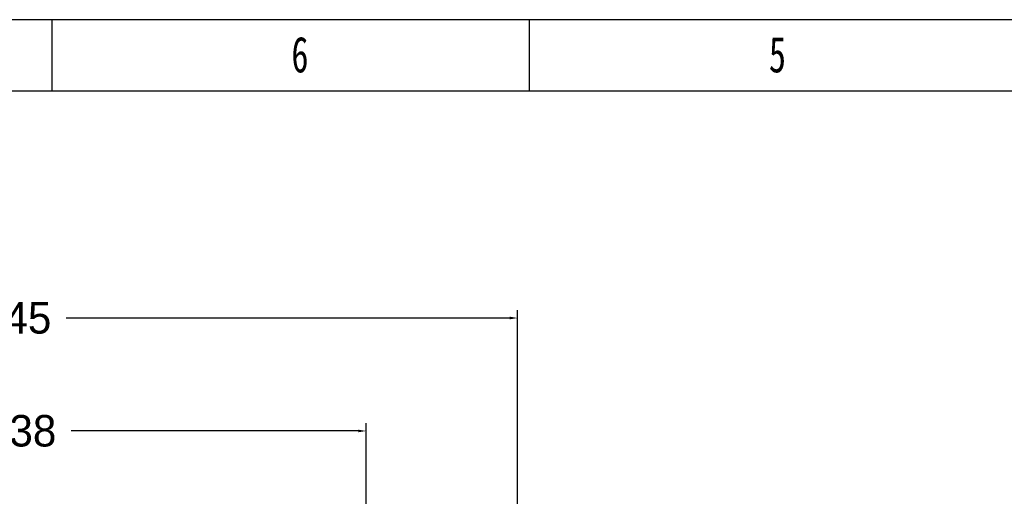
# Model space of a CAD drawing. Header units: millimetres. Extents: x 1088 to 3786, y 72 to 1979.
# Tile 38 of 62: x 1901 to 2526, y 1677 to 1979. Entities that reach past the tile are written whole.
import ezdxf

# ---------------------------------------------------------------- set-up
doc = ezdxf.new("R2010")
doc.units = ezdxf.units.MM
doc.styles.add('样式 1', font='SimSun.ttf', dxfattribs={"width": 0.7, "height": 2.5})
doc.dimstyles.get("Standard").update_dxf_attribs({"dimtxt": 20, "dimasz": 5, "dimexe": 5, "dimexo": 5, "dimgap": 5, "dimtad": 0, "dimtih": 1, "dimtoh": 1, "dimdsep": 46, "dimtxsty": 'Standard', "dimcen": 0.09, "dimadec": 0, "dimazin": 0, "dimtfac": 1, "dimtofl": 0, "dimtmove": 0, "dimatfit": 3, "dimfxl": 0, "dimtolj": 1, "dimtzin": 0, "dimarcsym": 0})

# ---------------------------------------------------------------- blocks, each defined once
blk = doc.blocks.new('1')
at = {"lineweight": -3}
for p, q in [((5412.64, 1938.74), (3145.33, 1938.74)), ((3845.75, 1900.57), (3845.75, 1938.74)), ((4100.54, 1900.57), (4100.54, 1938.74)), ((5374.47, 1900.57), (3183.5, 1900.57))]:
    blk.add_line(p, q, dxfattribs=at)
at = {"lineweight": -3, "char_height": 19.0852, "attachment_point": 1, "style": '样式 1'}
for s, insert, width in [('{\\fSimSun|b0|i0|c134|p2;6}', (3973.45, 1929.73), 9.306), ('{\\fSimSun|b0|i0|c134|p2;5}', (4228.23, 1929.73), 8.6432)]:
    blk.add_mtext(s, dxfattribs=dict(at, insert=insert, width=width))
blk = doc.blocks.new('*D30')
at = {"color": 0, "lineweight": -2}
for p, q in [((1682.89, 1497.96), (1682.89, 1723.54)), ((2120.89, 1495.96), (2120.89, 1723.54)), ((1687.89, 1718.54), (1870.23, 1718.54)), ((2115.89, 1718.54), (1933.56, 1718.54))]:
    blk.add_line(p, q, dxfattribs=at)
at = {"color": 0, "lineweight": 18}
for points in [[(1687.89, 1719.37), (1687.89, 1717.7), (1682.89, 1718.54)], [(2115.89, 1719.37), (2115.89, 1717.7), (2120.89, 1718.54)]]:
    blk.add_solid(points, dxfattribs=at)
at = {"layer": 'Defpoints', "color": 0, "lineweight": 18}
for p in [(2120.89, 1718.54), (1682.89, 1492.96), (2120.89, 1490.96)]:
    blk.add_point(p, dxfattribs=at)
at = {"color": 0, "lineweight": 18, "insert": (1901.89, 1718.54), "char_height": 20, "attachment_point": 5}
blk.add_mtext('\\A1;438', dxfattribs=at)
blk = doc.blocks.new('*D33')
at = {"color": 0, "lineweight": -2}
for p, q in [((1580.39, 1594.96), (1580.39, 1795.19)), ((2217.07, 1611.87), (2217.07, 1795.19)), ((1585.39, 1790.19), (1867.06, 1790.19)), ((2212.07, 1790.19), (1930.4, 1790.19))]:
    blk.add_line(p, q, dxfattribs=at)
at = {"color": 0, "lineweight": 18}
for points in [[(1585.39, 1791.03), (1585.39, 1789.36), (1580.39, 1790.19)], [(2212.07, 1791.03), (2212.07, 1789.36), (2217.07, 1790.19)]]:
    blk.add_solid(points, dxfattribs=at)
at = {"layer": 'Defpoints', "color": 0, "lineweight": 18}
for p in [(2217.07, 1790.19), (2217.07, 1606.87), (1580.39, 1589.96)]:
    blk.add_point(p, dxfattribs=at)
at = {"color": 0, "lineweight": 18, "insert": (1898.73, 1790.19), "char_height": 20, "attachment_point": 5}
blk.add_mtext('\\A1;645', dxfattribs=at)

msp = doc.modelspace()

# ---------------------------------------------------------------- block references
at = {"xscale": 1.18976, "yscale": 1.18976, "zscale": 1.18976}
msp.add_blockref('1', (-2654.009, -327.181), dxfattribs=at)

# ---------------------------------------------------------------- dimensions: what is measured, and where the dimension line sits
at = {"lineweight": 18}
dim = msp.add_linear_dim(base=(2217.065, 1790.193), p1=(1580.394, 1589.959), p2=(2217.065, 1606.869), text='645', dimstyle='Standard', dxfattribs=at)
dim.commit()
dim.dimension.update_dxf_attribs({"geometry": '*D33', "text_midpoint": (1898.729, 1790.193)})
dim = msp.add_linear_dim(base=(2120.894, 1718.538), p1=(1682.894, 1492.959), p2=(2120.894, 1490.959), dimstyle='Standard', dxfattribs=at)
dim.commit()
dim.dimension.update_dxf_attribs({"geometry": '*D30', "text_midpoint": (1901.894, 1718.538)})

doc.saveas('drawing.dxf')
